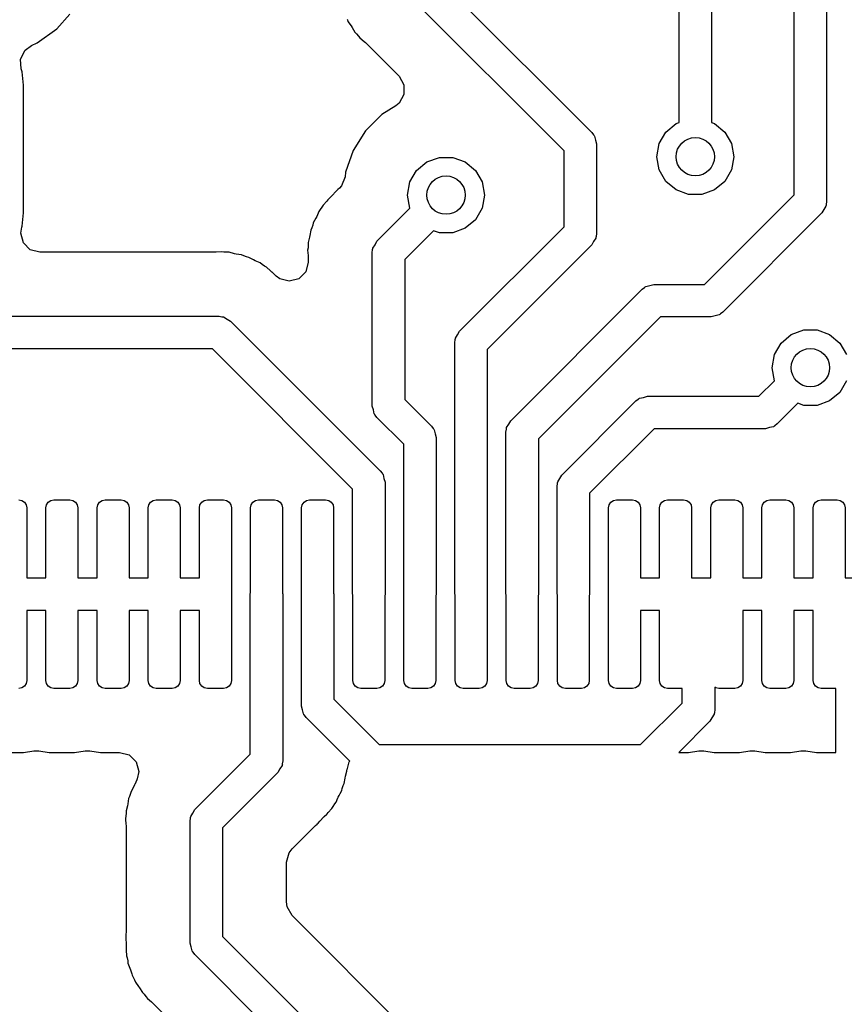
# Model space of a CAD drawing. Extents: x 44 to 146, y -87 to -25.
# Tile 13 of 40: x 92.07 to 98.53, y -67.08 to -59.38. Entities that reach past the tile are written whole.
import ezdxf

# ---------------------------------------------------------------- set-up
doc = ezdxf.new("R2010")
doc.units = 0
doc.layers.add('BLACK', color=7, linetype='CONTINUOUS')

msp = doc.modelspace()

# ---------------------------------------------------------------- linework, layer by layer
at = {"layer": 'BLACK', "linetype": 'CONTINUOUS'}
for p, q in [((98.377, -56.1876), (98.377, -60.8)), ((98.123, -60.747394), (98.123, -56.240205)), ((97.477, -56.5068), (97.477, -60.18182)), ((97.223, -60.18182), (97.223, -56.559405)), ((95.3145, -59.034894), (96.539803, -60.260198)), ((96.323, -60.402605), (95.097697, -59.177303)), ((92.355871, -59.448488), (92.458344, -59.334681)), ((92.20273, -59.559751), (92.355871, -59.448488)), ((94.626561, -59.375317), (94.628506, -59.380227)), ((94.628506, -59.380227), (94.633248, -59.392205)), ((94.633248, -59.392205), (94.658315, -59.426706)), ((94.658315, -59.426706), (94.666022, -59.438439)), ((94.666022, -59.438439), (94.687734, -59.475152)), ((94.687734, -59.475152), (94.687738, -59.475157)), ((94.687738, -59.475157), (94.700579, -59.487998)), ((94.700579, -59.487998), (94.715763, -59.505776)), ((94.715763, -59.505776), (94.726437, -59.520468)), ((94.726437, -59.520468), (94.726439, -59.52047)), ((94.726439, -59.52047), (94.759296, -59.547651)), ((92.107276, -59.616739), (92.157977, -59.579675)), ((92.157977, -59.579675), (92.20273, -59.559751)), ((94.759296, -59.547651), (94.76968, -59.557099)), ((94.76968, -59.557099), (95.032781, -59.8202)), ((92.072662, -59.685664), (92.107276, -59.616739)), ((92.077148, -59.762661), (92.072662, -59.685664)), ((92.084999, -59.786354), (92.077148, -59.762661)), ((92.095499, -59.889143), (92.084999, -59.786354)), ((95.032781, -59.8202), (95.071345, -59.886995)), ((92.0955, -60.88916), (92.095499, -59.889143)), ((95.071345, -59.886995), (95.071345, -59.964123)), ((95.071345, -59.964123), (95.032781, -60.030918)), ((95.006696, -60.05172), (94.89774, -60.120182)), ((95.032781, -60.030918), (95.006696, -60.05172)), ((94.89774, -60.120182), (94.770184, -60.247738)), ((97.120187, -60.257164), (97.2, -60.190192)), ((97.2, -60.190192), (97.223, -60.18182)), ((97.477, -60.18182), (97.5, -60.190192)), ((97.5, -60.190192), (97.579813, -60.257164)), ((94.770184, -60.247738), (94.674211, -60.400477)), ((96.539803, -60.260198), (96.553396, -60.278356)), ((96.553396, -60.278356), (96.556839, -60.281339)), ((96.556839, -60.281339), (96.557619, -60.283996)), ((96.557619, -60.283996), (96.561466, -60.289135)), ((96.561466, -60.289135), (96.568147, -60.31985)), ((97.068092, -60.347394), (97.120187, -60.257164)), ((97.579813, -60.257164), (97.631908, -60.347394)), ((96.568147, -60.31985), (96.577, -60.35)), ((96.577, -60.35), (96.577, -61.05)), ((97.05, -60.45), (97.068092, -60.347394)), ((97.631908, -60.347394), (97.65, -60.45)), ((94.674211, -60.400477), (94.614632, -60.570745)), ((96.323, -60.997394), (96.323, -60.402605)), ((97.068092, -60.552606), (97.05, -60.45)), ((97.65, -60.45), (97.631908, -60.552606)), ((95.170187, -60.557164), (95.25, -60.490192)), ((95.25, -60.490192), (95.347906, -60.454558)), ((95.347906, -60.454558), (95.452094, -60.454558)), ((95.452094, -60.454558), (95.55, -60.490192)), ((95.55, -60.490192), (95.629813, -60.557164)), ((94.614632, -60.570745), (94.610665, -60.605946)), ((95.118092, -60.647394), (95.170187, -60.557164)), ((95.629813, -60.557164), (95.681908, -60.647394)), ((97.120187, -60.642836), (97.068092, -60.552606)), ((97.631908, -60.552606), (97.579813, -60.642836)), ((94.582485, -60.677742), (94.567961, -60.694618)), ((94.610665, -60.605946), (94.582485, -60.677742)), ((95.1, -60.75), (95.118092, -60.647394)), ((95.681908, -60.647394), (95.7, -60.75)), ((97.2, -60.709808), (97.120187, -60.642836)), ((97.579813, -60.642836), (97.5, -60.709808)), ((94.546837, -60.71266), (94.500907, -60.761569)), ((94.554059, -60.706686), (94.546837, -60.71266)), ((94.566902, -60.695677), (94.553702, -60.706254)), ((94.553702, -60.706254), (94.554059, -60.706686)), ((94.567961, -60.694618), (94.566902, -60.695677)), ((95.118046, -60.852348), (95.1, -60.75)), ((95.7, -60.75), (95.681908, -60.852606)), ((97.297906, -60.745442), (97.2, -60.709808)), ((97.402094, -60.745442), (97.297906, -60.745442)), ((97.5, -60.709808), (97.402094, -60.745442)), ((97.422394, -61.448), (98.123, -60.747394)), ((94.438305, -60.828236), (94.429556, -60.844151)), ((94.438309, -60.828231), (94.438305, -60.828236)), ((94.467508, -60.797136), (94.438309, -60.828231)), ((94.476611, -60.786479), (94.467508, -60.797136)), ((94.47837, -60.784211), (94.476611, -60.786479)), ((94.497657, -60.764923), (94.47837, -60.784211)), ((94.500907, -60.761569), (94.497657, -60.764923)), ((98.371856, -60.83578), (98.354866, -60.862216)), ((98.372768, -60.829429), (98.371856, -60.83578)), ((98.374098, -60.826996), (98.372768, -60.829429)), ((98.377, -60.8), (98.373772, -60.822447)), ((98.373772, -60.822447), (98.374098, -60.826996)), ((92.084999, -60.991948), (92.0955, -60.88916)), ((94.405593, -60.878035), (94.388654, -60.917179)), ((94.416722, -60.863688), (94.405593, -60.878035)), ((94.429556, -60.844151), (94.416722, -60.863688)), ((94.860197, -61.110197), (95.118046, -60.852348)), ((95.681908, -60.852606), (95.629813, -60.942836)), ((98.339803, -60.889802), (97.564803, -61.664803)), ((98.354866, -60.862216), (98.339803, -60.889802)), ((94.357411, -60.984756), (94.349841, -61.006865)), ((94.361928, -60.967165), (94.357411, -60.984756)), ((94.382479, -60.929783), (94.361928, -60.967165)), ((94.388654, -60.917179), (94.382479, -60.929783)), ((95.629813, -60.942836), (95.55, -61.009808)), ((92.074227, -61.0485), (92.081791, -61.001631)), ((92.094189, -61.123), (92.074227, -61.0485)), ((92.081791, -61.001631), (92.084997, -60.991954)), ((92.084996, -60.991954), (92.084999, -60.991948)), ((92.084997, -60.991954), (92.084996, -60.991954)), ((94.335952, -61.065673), (94.333107, -61.079411)), ((94.342625, -61.023543), (94.335952, -61.065673)), ((94.342627, -61.023536), (94.342625, -61.023543)), ((94.349841, -61.006865), (94.342627, -61.023536)), ((95.301172, -61.028432), (95.077, -61.252605)), ((95.347906, -61.045442), (95.301172, -61.028432)), ((95.452094, -61.045442), (95.347906, -61.045442)), ((95.55, -61.009808), (95.452094, -61.045442)), ((95.506197, -61.814197), (96.323, -60.997394)), ((96.577, -61.05), (96.573772, -61.072452)), ((92.148727, -61.177538), (92.094189, -61.123)), ((94.3225, -61.138887), (94.320666, -61.162193)), ((94.333107, -61.079411), (94.3225, -61.120725)), ((94.3225, -61.120725), (94.3225, -61.138887)), ((94.828144, -61.16422), (94.845134, -61.137782)), ((94.845134, -61.137782), (94.860197, -61.110197)), ((96.539802, -61.139803), (95.723, -61.956605)), ((96.554861, -61.112223), (96.539802, -61.139803)), ((96.571856, -61.08578), (96.554861, -61.112223)), ((96.572769, -61.079427), (96.571856, -61.08578)), ((96.574097, -61.076996), (96.572769, -61.079427)), ((96.573772, -61.072452), (96.574097, -61.076996)), ((92.223227, -61.1975), (92.148727, -61.177538)), ((93.588383, -61.1975), (92.223227, -61.1975)), ((93.602405, -61.196839), (93.588383, -61.1975)), ((93.644867, -61.192825), (93.602405, -61.196839)), ((93.662806, -61.195666), (93.644867, -61.192825)), ((93.686113, -61.1975), (93.662806, -61.195666)), ((93.704272, -61.1975), (93.686113, -61.1975)), ((93.74559, -61.208108), (93.704272, -61.1975)), ((93.759331, -61.210953), (93.74559, -61.208108)), ((93.801452, -61.217624), (93.759331, -61.210953)), ((93.801461, -61.217627), (93.801452, -61.217624)), ((93.818127, -61.224839), (93.801461, -61.217627)), ((94.320666, -61.162193), (94.317825, -61.180132)), ((94.317825, -61.180132), (94.321839, -61.222594)), ((94.823, -61.2), (94.826227, -61.177547)), ((94.823, -62.4), (94.823, -61.2)), ((94.825903, -61.173004), (94.82723, -61.170572)), ((94.826227, -61.177547), (94.825903, -61.173004)), ((94.82723, -61.170572), (94.828144, -61.16422)), ((93.840243, -61.232411), (93.818127, -61.224839)), ((93.857833, -61.236927), (93.840243, -61.232411)), ((93.857835, -61.236928), (93.857833, -61.236927)), ((93.895214, -61.257478), (93.857835, -61.236928)), ((93.907806, -61.263647), (93.895214, -61.257478)), ((93.946962, -61.280592), (93.907806, -61.263647)), ((93.961309, -61.291721), (93.946962, -61.280592)), ((93.98085, -61.304556), (93.961309, -61.291721)), ((94.3225, -61.274872), (94.302538, -61.349372)), ((94.321839, -61.222594), (94.3225, -61.236616)), ((94.3225, -61.236616), (94.3225, -61.274872)), ((95.077, -61.252605), (95.077, -62.347394)), ((93.996765, -61.313305), (93.98085, -61.304556)), ((94.027857, -61.342503), (93.996765, -61.313305)), ((94.038536, -61.351624), (94.027857, -61.342503)), ((94.040795, -61.353376), (94.038536, -61.351624)), ((94.060087, -61.372668), (94.040795, -61.353376)), ((94.06345, -61.375927), (94.060087, -61.372668)), ((94.302538, -61.349372), (94.248, -61.40391)), ((94.071504, -61.38349), (94.06345, -61.375927)), ((94.099, -61.40391), (94.071504, -61.38349)), ((94.1735, -61.423872), (94.099, -61.40391)), ((94.248, -61.40391), (94.1735, -61.423872)), ((96.99485, -61.456852), (97.025, -61.448)), ((97.025, -61.448), (97.422394, -61.448)), ((95.906197, -62.514197), (96.935198, -61.485197)), ((96.935198, -61.485197), (96.953356, -61.471603)), ((96.953356, -61.471603), (96.956339, -61.468161)), ((96.956339, -61.468161), (96.958996, -61.46738)), ((96.958996, -61.46738), (96.964135, -61.463534)), ((96.964135, -61.463534), (96.99485, -61.456852)), ((97.541001, -61.682619), (97.535865, -61.686465)), ((97.543661, -61.681839), (97.541001, -61.682619)), ((97.546644, -61.678395), (97.543661, -61.681839)), ((97.564803, -61.664803), (97.546644, -61.678395)), ((91.527605, -61.698), (93.625, -61.698)), ((93.625, -61.698), (93.647452, -61.701227)), ((93.647452, -61.701227), (93.651996, -61.700903)), ((93.651996, -61.700903), (93.654427, -61.70223)), ((93.654427, -61.70223), (93.66078, -61.703144)), ((93.66078, -61.703144), (93.687217, -61.720134)), ((93.687217, -61.720134), (93.714803, -61.735197)), ((93.714803, -61.735197), (94.885803, -62.906197)), ((97.077605, -61.702), (96.123, -62.656605)), ((97.475, -61.702), (97.077605, -61.702)), ((97.505156, -61.693145), (97.475, -61.702)), ((97.535865, -61.686465), (97.505156, -61.693145)), ((95.491134, -61.841782), (95.506197, -61.814197)), ((98.1, -61.840192), (98.197906, -61.804558)), ((98.197906, -61.804558), (98.302094, -61.804558)), ((98.302094, -61.804558), (98.4, -61.840192)), ((95.469, -61.904), (95.472227, -61.881547)), ((95.469, -63.870651), (95.469, -61.904)), ((95.471903, -61.877004), (95.47323, -61.874572)), ((95.472227, -61.881547), (95.471903, -61.877004)), ((95.47323, -61.874572), (95.474144, -61.86822)), ((95.474144, -61.86822), (95.491134, -61.841782)), ((97.968092, -61.997394), (98.020187, -61.907164)), ((98.020187, -61.907164), (98.1, -61.840192)), ((98.4, -61.840192), (98.479813, -61.907164)), ((98.479813, -61.907164), (98.531908, -61.997394)), ((93.572394, -61.952), (91.475, -61.952)), ((94.669, -63.048606), (93.572394, -61.952)), ((95.723, -61.956605), (95.723, -63.870651)), ((97.95, -62.1), (97.968092, -61.997394)), ((97.968046, -62.202347), (97.95, -62.1)), ((97.847394, -62.323), (97.968046, -62.202347)), ((98.531908, -62.202606), (98.479813, -62.292836)), ((98.479813, -62.292836), (98.4, -62.359808)), ((95.077, -62.347394), (95.285803, -62.556198)), ((96.306197, -62.939197), (96.885198, -62.360197)), ((96.885198, -62.360197), (96.903356, -62.346603)), ((96.903356, -62.346603), (96.906339, -62.343161)), ((96.906339, -62.343161), (96.908996, -62.34238)), ((96.908996, -62.34238), (96.914135, -62.338534)), ((96.914135, -62.338534), (96.94485, -62.331852)), ((96.94485, -62.331852), (96.975, -62.323)), ((96.975, -62.323), (97.847394, -62.323)), ((98.4, -62.359808), (98.302094, -62.395442)), ((94.831854, -62.430156), (94.823, -62.4)), ((94.838535, -62.460865), (94.831854, -62.430156)), ((98.151172, -62.378432), (97.989803, -62.539803)), ((98.197906, -62.395442), (98.151172, -62.378432)), ((98.302094, -62.395442), (98.197906, -62.395442)), ((94.84238, -62.466001), (94.838535, -62.460865)), ((94.843161, -62.468661), (94.84238, -62.466001)), ((94.846604, -62.471644), (94.843161, -62.468661)), ((94.860197, -62.489803), (94.846604, -62.471644)), ((95.069, -62.698605), (94.860197, -62.489803)), ((95.891134, -62.541782), (95.906197, -62.514197)), ((95.285803, -62.556198), (95.299396, -62.574356)), ((95.299396, -62.574356), (95.302839, -62.577339)), ((95.302839, -62.577339), (95.303619, -62.579996)), ((95.303619, -62.579996), (95.307466, -62.585135)), ((95.307466, -62.585135), (95.314147, -62.61585)), ((95.869, -62.604), (95.872227, -62.581547)), ((95.869, -63.870651), (95.869, -62.604)), ((95.871903, -62.577004), (95.87323, -62.574572)), ((95.872227, -62.581547), (95.871903, -62.577004)), ((95.87323, -62.574572), (95.874144, -62.56822)), ((95.874144, -62.56822), (95.891134, -62.541782)), ((97.027605, -62.577), (96.523, -63.081605)), ((97.9, -62.577), (97.027605, -62.577)), ((97.930156, -62.568145), (97.9, -62.577)), ((97.960865, -62.561465), (97.930156, -62.568145)), ((97.966001, -62.557619), (97.960865, -62.561465)), ((97.968661, -62.556839), (97.966001, -62.557619)), ((97.971644, -62.553395), (97.968661, -62.556839)), ((97.989803, -62.539803), (97.971644, -62.553395)), ((95.314147, -62.61585), (95.323, -62.646)), ((95.323, -62.646), (95.323, -63.870651)), ((96.123, -62.656605), (96.123, -63.870651)), ((95.069, -63.870651), (95.069, -62.698605)), ((94.885803, -62.906197), (94.899395, -62.924355)), ((94.899395, -62.924355), (94.902839, -62.927339)), ((94.902839, -62.927339), (94.903619, -62.929998)), ((94.903619, -62.929998), (94.907465, -62.935135)), ((94.907465, -62.935135), (94.914145, -62.965843)), ((94.914145, -62.965843), (94.923, -62.996)), ((96.274144, -62.99322), (96.291134, -62.966782)), ((96.291134, -62.966782), (96.306197, -62.939197)), ((94.669, -63.870651), (94.669, -63.048606)), ((94.923, -62.996), (94.923, -63.870651)), ((96.269, -63.029), (96.272227, -63.006547)), ((96.269, -63.870651), (96.269, -63.029)), ((96.271903, -63.002004), (96.27323, -62.999572)), ((96.272227, -63.006547), (96.271903, -63.002004)), ((96.27323, -62.999572), (96.274144, -62.99322)), ((92.0585, -63.133151), (92.082418, -63.137909)), ((92.082418, -63.137909), (92.102694, -63.151457)), ((92.289306, -63.151457), (92.309582, -63.137909)), ((92.309582, -63.137909), (92.3335, -63.133151)), ((92.3335, -63.133151), (92.4585, -63.133151)), ((92.4585, -63.133151), (92.482418, -63.137909)), ((92.482418, -63.137909), (92.502694, -63.151457)), ((92.689306, -63.151457), (92.709582, -63.137909)), ((92.709582, -63.137909), (92.7335, -63.133151)), ((92.7335, -63.133151), (92.8585, -63.133151)), ((92.8585, -63.133151), (92.882418, -63.137909)), ((92.882418, -63.137909), (92.902694, -63.151457)), ((93.089306, -63.151457), (93.109582, -63.137909)), ((93.109582, -63.137909), (93.1335, -63.133151)), ((93.1335, -63.133151), (93.2585, -63.133151)), ((93.2585, -63.133151), (93.282418, -63.137909)), ((93.282418, -63.137909), (93.302694, -63.151457)), ((93.489306, -63.151457), (93.509582, -63.137909)), ((93.509582, -63.137909), (93.5335, -63.133151)), ((93.5335, -63.133151), (93.6585, -63.133151)), ((93.6585, -63.133151), (93.682418, -63.137909)), ((93.682418, -63.137909), (93.702694, -63.151457)), ((93.889306, -63.151457), (93.909582, -63.137909)), ((93.909582, -63.137909), (93.9335, -63.133151)), ((93.9335, -63.133151), (94.0585, -63.133151)), ((94.0585, -63.133151), (94.082418, -63.137909)), ((94.082418, -63.137909), (94.102694, -63.151457)), ((94.289306, -63.151457), (94.309582, -63.137909)), ((94.309582, -63.137909), (94.3335, -63.133151)), ((94.3335, -63.133151), (94.4585, -63.133151)), ((94.4585, -63.133151), (94.482418, -63.137909)), ((94.482418, -63.137909), (94.502694, -63.151457)), ((96.523, -63.081605), (96.523, -63.870651)), ((96.689306, -63.151457), (96.709582, -63.137909)), ((96.709582, -63.137909), (96.7335, -63.133151)), ((96.7335, -63.133151), (96.8585, -63.133151)), ((96.8585, -63.133151), (96.882418, -63.137909)), ((96.882418, -63.137909), (96.902694, -63.151457)), ((97.089306, -63.151457), (97.109582, -63.137909)), ((97.109582, -63.137909), (97.1335, -63.133151)), ((97.1335, -63.133151), (97.2585, -63.133151)), ((97.2585, -63.133151), (97.282418, -63.137909)), ((97.282418, -63.137909), (97.302694, -63.151457)), ((97.489306, -63.151457), (97.509582, -63.137909)), ((97.509582, -63.137909), (97.5335, -63.133151)), ((97.5335, -63.133151), (97.6585, -63.133151)), ((97.6585, -63.133151), (97.682418, -63.137909)), ((97.682418, -63.137909), (97.702694, -63.151457)), ((97.889306, -63.151457), (97.909582, -63.137909)), ((97.909582, -63.137909), (97.9335, -63.133151)), ((97.9335, -63.133151), (98.0585, -63.133151)), ((98.0585, -63.133151), (98.082418, -63.137909)), ((98.082418, -63.137909), (98.102694, -63.151457)), ((98.289306, -63.151457), (98.309582, -63.137909)), ((98.309582, -63.137909), (98.3335, -63.133151)), ((98.3335, -63.133151), (98.4585, -63.133151)), ((98.4585, -63.133151), (98.482418, -63.137909)), ((98.482418, -63.137909), (98.502694, -63.151457)), ((92.102694, -63.151457), (92.116242, -63.171733)), ((92.116242, -63.171733), (92.121, -63.195651)), ((92.121, -63.195651), (92.121, -63.743651)), ((92.271, -63.195651), (92.275758, -63.171733)), ((92.271, -63.743651), (92.271, -63.195651)), ((92.275758, -63.171733), (92.289306, -63.151457)), ((92.502694, -63.151457), (92.516242, -63.171733)), ((92.516242, -63.171733), (92.521, -63.195651)), ((92.521, -63.195651), (92.521, -63.743651)), ((92.671, -63.195651), (92.675758, -63.171733)), ((92.671, -63.743651), (92.671, -63.195651)), ((92.675758, -63.171733), (92.689306, -63.151457)), ((92.902694, -63.151457), (92.916242, -63.171733)), ((92.916242, -63.171733), (92.921, -63.195651)), ((92.921, -63.195651), (92.921, -63.743651)), ((93.071, -63.195651), (93.075758, -63.171733)), ((93.071, -63.743651), (93.071, -63.195651)), ((93.075758, -63.171733), (93.089306, -63.151457)), ((93.302694, -63.151457), (93.316242, -63.171733)), ((93.316242, -63.171733), (93.321, -63.195651)), ((93.321, -63.195651), (93.321, -63.743651)), ((93.471, -63.195651), (93.475758, -63.171733)), ((93.471, -63.743651), (93.471, -63.195651)), ((93.475758, -63.171733), (93.489306, -63.151457)), ((93.702694, -63.151457), (93.716242, -63.171733)), ((93.716242, -63.171733), (93.721, -63.195651)), ((93.721, -63.195651), (93.721, -64.545651)), ((93.871, -63.195651), (93.875758, -63.171733)), ((93.871, -63.856739), (93.871, -63.195651)), ((93.875758, -63.171733), (93.889306, -63.151457)), ((94.102694, -63.151457), (94.116242, -63.171733)), ((94.116242, -63.171733), (94.121, -63.195651)), ((94.121, -63.195651), (94.121, -63.863839)), ((94.271, -63.195651), (94.275758, -63.171733)), ((94.271, -63.856739), (94.271, -63.195651)), ((94.275758, -63.171733), (94.289306, -63.151457)), ((94.502694, -63.151457), (94.516242, -63.171733)), ((94.516242, -63.171733), (94.521, -63.195651)), ((94.521, -63.195651), (94.521, -63.863839)), ((96.671, -63.195651), (96.675758, -63.171733)), ((96.671, -63.883807), (96.671, -63.195651)), ((96.675758, -63.171733), (96.689306, -63.151457)), ((96.902694, -63.151457), (96.916242, -63.171733)), ((96.916242, -63.171733), (96.921, -63.195651)), ((96.921, -63.195651), (96.921, -63.743651)), ((97.071, -63.195651), (97.075758, -63.171733)), ((97.071, -63.743651), (97.071, -63.195651)), ((97.075758, -63.171733), (97.089306, -63.151457)), ((97.302694, -63.151457), (97.316242, -63.171733)), ((97.316242, -63.171733), (97.321, -63.195651)), ((97.321, -63.195651), (97.321, -63.743651)), ((97.471, -63.195651), (97.475758, -63.171733)), ((97.471, -63.743651), (97.471, -63.195651)), ((97.475758, -63.171733), (97.489306, -63.151457)), ((97.702694, -63.151457), (97.716242, -63.171733)), ((97.716242, -63.171733), (97.721, -63.195651)), ((97.721, -63.195651), (97.721, -63.743651)), ((97.871, -63.195651), (97.875758, -63.171733)), ((97.871, -63.743651), (97.871, -63.195651)), ((97.875758, -63.171733), (97.889306, -63.151457)), ((98.102694, -63.151457), (98.116242, -63.171733)), ((98.116242, -63.171733), (98.121, -63.195651)), ((98.121, -63.195651), (98.121, -63.743651)), ((98.271, -63.195651), (98.275758, -63.171733)), ((98.271, -63.743651), (98.271, -63.195651)), ((98.275758, -63.171733), (98.289306, -63.151457)), ((98.502694, -63.151457), (98.516242, -63.171733)), ((98.516242, -63.171733), (98.521, -63.195651)), ((98.521, -63.195651), (98.521, -63.743651)), ((92.121, -63.743651), (92.271, -63.743651)), ((92.521, -63.743651), (92.671, -63.743651)), ((92.921, -63.743651), (93.071, -63.743651)), ((93.321, -63.743651), (93.471, -63.743651)), ((96.921, -63.743651), (97.071, -63.743651)), ((97.321, -63.743651), (97.375, -63.743651)), ((97.375, -63.743651), (97.471, -63.743651)), ((97.721, -63.743651), (97.871, -63.743651)), ((98.121, -63.743651), (98.2, -63.743651)), ((98.2, -63.743651), (98.271, -63.743651)), ((98.521, -63.743651), (98.575, -63.743651)), ((93.869, -63.870651), (93.871, -63.856739)), ((93.869, -65.122394), (93.869, -63.870651)), ((94.121, -63.863839), (94.123, -63.870651)), ((94.123, -63.870651), (94.123, -65.175)), ((94.269, -63.870651), (94.271, -63.856739)), ((94.269, -64.746), (94.269, -63.870651)), ((94.521, -63.863839), (94.523, -63.870651)), ((94.523, -63.870651), (94.523, -64.693394)), ((94.671, -63.877462), (94.669, -63.870651)), ((94.671, -64.545651), (94.671, -63.877462)), ((94.923, -63.870651), (94.921, -63.884562)), ((94.921, -63.884562), (94.921, -64.545651)), ((95.071, -63.877462), (95.069, -63.870651)), ((95.071, -64.545651), (95.071, -63.877462)), ((95.323, -63.870651), (95.321, -63.884562)), ((95.321, -63.884562), (95.321, -64.545651)), ((95.471, -63.877462), (95.469, -63.870651)), ((95.471, -64.545651), (95.471, -63.877462)), ((95.723, -63.870651), (95.721, -63.884562)), ((95.721, -63.884562), (95.721, -64.545651)), ((95.871, -63.877462), (95.869, -63.870651)), ((95.871, -64.545651), (95.871, -63.877462)), ((96.123, -63.870651), (96.121, -63.884562)), ((96.121, -63.884562), (96.121, -64.545651)), ((96.271, -63.877462), (96.269, -63.870651)), ((96.271, -64.545651), (96.271, -63.877462)), ((96.523, -63.870651), (96.521, -63.884562)), ((96.521, -63.884562), (96.521, -64.545651)), ((96.670293, -63.888725), (96.671, -63.883807)), ((96.671, -63.890273), (96.670293, -63.888725)), ((96.671, -64.545651), (96.671, -63.890273)), ((92.271, -63.997651), (92.121, -63.997651)), ((92.121, -63.997651), (92.121, -64.545651)), ((92.271, -64.545651), (92.271, -63.997651)), ((92.671, -63.997651), (92.521, -63.997651)), ((92.521, -63.997651), (92.521, -64.545651)), ((92.671, -64.545651), (92.671, -63.997651)), ((93.071, -63.997651), (92.921, -63.997651)), ((92.921, -63.997651), (92.921, -64.545651)), ((93.071, -64.545651), (93.071, -63.997651)), ((93.471, -63.997651), (93.321, -63.997651)), ((93.321, -63.997651), (93.321, -64.545651)), ((93.471, -64.545651), (93.471, -63.997651)), ((97.071, -63.997651), (96.921, -63.997651)), ((96.921, -63.997651), (96.921, -64.545651)), ((97.071, -64.545651), (97.071, -63.997651)), ((97.721, -63.997651), (97.721, -64.545651)), ((97.871, -63.997651), (97.721, -63.997651)), ((97.871, -64.545651), (97.871, -63.997651)), ((98.2, -63.997651), (98.121, -63.997651)), ((98.121, -63.997651), (98.121, -64.545651)), ((98.271, -63.997651), (98.2, -63.997651)), ((98.271, -64.545651), (98.271, -63.997651)), ((92.082418, -64.603393), (92.0585, -64.608151)), ((92.102694, -64.589845), (92.082418, -64.603393)), ((92.116242, -64.569569), (92.102694, -64.589845)), ((92.121, -64.545651), (92.116242, -64.569569)), ((92.275758, -64.569569), (92.271, -64.545651)), ((92.289306, -64.589845), (92.275758, -64.569569)), ((92.309582, -64.603393), (92.289306, -64.589845)), ((92.3335, -64.608151), (92.309582, -64.603393)), ((92.4585, -64.608151), (92.3335, -64.608151)), ((92.482418, -64.603393), (92.4585, -64.608151)), ((92.502694, -64.589845), (92.482418, -64.603393)), ((92.516242, -64.569569), (92.502694, -64.589845)), ((92.521, -64.545651), (92.516242, -64.569569)), ((92.675758, -64.569569), (92.671, -64.545651)), ((92.689306, -64.589845), (92.675758, -64.569569)), ((92.709582, -64.603393), (92.689306, -64.589845)), ((92.7335, -64.608151), (92.709582, -64.603393)), ((92.8585, -64.608151), (92.7335, -64.608151)), ((92.882418, -64.603393), (92.8585, -64.608151)), ((92.902694, -64.589845), (92.882418, -64.603393)), ((92.916242, -64.569569), (92.902694, -64.589845)), ((92.921, -64.545651), (92.916242, -64.569569)), ((93.075758, -64.569569), (93.071, -64.545651)), ((93.089306, -64.589845), (93.075758, -64.569569)), ((93.109582, -64.603393), (93.089306, -64.589845)), ((93.1335, -64.608151), (93.109582, -64.603393)), ((93.2585, -64.608151), (93.1335, -64.608151)), ((93.282418, -64.603393), (93.2585, -64.608151)), ((93.302694, -64.589845), (93.282418, -64.603393)), ((93.316242, -64.569569), (93.302694, -64.589845)), ((93.321, -64.545651), (93.316242, -64.569569)), ((93.475758, -64.569569), (93.471, -64.545651)), ((93.489306, -64.589845), (93.475758, -64.569569)), ((93.509582, -64.603393), (93.489306, -64.589845)), ((93.5335, -64.608151), (93.509582, -64.603393)), ((93.6585, -64.608151), (93.5335, -64.608151)), ((93.682418, -64.603393), (93.6585, -64.608151)), ((93.702694, -64.589845), (93.682418, -64.603393)), ((93.716242, -64.569569), (93.702694, -64.589845)), ((93.721, -64.545651), (93.716242, -64.569569)), ((94.675758, -64.569569), (94.671, -64.545651)), ((94.689306, -64.589845), (94.675758, -64.569569)), ((94.709582, -64.603393), (94.689306, -64.589845)), ((94.7335, -64.608151), (94.709582, -64.603393)), ((94.8585, -64.608151), (94.7335, -64.608151)), ((94.882418, -64.603393), (94.8585, -64.608151)), ((94.902694, -64.589845), (94.882418, -64.603393)), ((94.916242, -64.569569), (94.902694, -64.589845)), ((94.921, -64.545651), (94.916242, -64.569569)), ((95.075758, -64.569569), (95.071, -64.545651)), ((95.089306, -64.589845), (95.075758, -64.569569)), ((95.109582, -64.603393), (95.089306, -64.589845)), ((95.1335, -64.608151), (95.109582, -64.603393)), ((95.2585, -64.608151), (95.1335, -64.608151)), ((95.282418, -64.603393), (95.2585, -64.608151)), ((95.302694, -64.589845), (95.282418, -64.603393)), ((95.316242, -64.569569), (95.302694, -64.589845)), ((95.321, -64.545651), (95.316242, -64.569569)), ((95.475758, -64.569569), (95.471, -64.545651)), ((95.489306, -64.589845), (95.475758, -64.569569)), ((95.509582, -64.603393), (95.489306, -64.589845)), ((95.5335, -64.608151), (95.509582, -64.603393)), ((95.6585, -64.608151), (95.5335, -64.608151)), ((95.682418, -64.603393), (95.6585, -64.608151)), ((95.702694, -64.589845), (95.682418, -64.603393)), ((95.716242, -64.569569), (95.702694, -64.589845)), ((95.721, -64.545651), (95.716242, -64.569569)), ((95.875758, -64.569569), (95.871, -64.545651)), ((95.889306, -64.589845), (95.875758, -64.569569)), ((95.909582, -64.603393), (95.889306, -64.589845)), ((95.9335, -64.608151), (95.909582, -64.603393)), ((96.0585, -64.608151), (95.9335, -64.608151)), ((96.082418, -64.603393), (96.0585, -64.608151)), ((96.102694, -64.589845), (96.082418, -64.603393)), ((96.116242, -64.569569), (96.102694, -64.589845)), ((96.121, -64.545651), (96.116242, -64.569569)), ((96.275758, -64.569569), (96.271, -64.545651)), ((96.289306, -64.589845), (96.275758, -64.569569)), ((96.309582, -64.603393), (96.289306, -64.589845)), ((96.3335, -64.608151), (96.309582, -64.603393)), ((96.4585, -64.608151), (96.3335, -64.608151)), ((96.482418, -64.603393), (96.4585, -64.608151)), ((96.502694, -64.589845), (96.482418, -64.603393)), ((96.516242, -64.569569), (96.502694, -64.589845)), ((96.521, -64.545651), (96.516242, -64.569569)), ((96.675758, -64.569569), (96.671, -64.545651)), ((96.689306, -64.589845), (96.675758, -64.569569)), ((96.709582, -64.603393), (96.689306, -64.589845)), ((96.7335, -64.608151), (96.709582, -64.603393)), ((96.8585, -64.608151), (96.7335, -64.608151)), ((96.882418, -64.603393), (96.8585, -64.608151)), ((96.902694, -64.589845), (96.882418, -64.603393)), ((96.916242, -64.569569), (96.902694, -64.589845)), ((96.921, -64.545651), (96.916242, -64.569569)), ((97.075758, -64.569569), (97.071, -64.545651)), ((97.089306, -64.589845), (97.075758, -64.569569)), ((97.109582, -64.603393), (97.089306, -64.589845)), ((97.1335, -64.608151), (97.109582, -64.603393)), ((97.248, -64.608151), (97.1335, -64.608151)), ((97.248, -64.722394), (97.248, -64.608151)), ((97.509582, -64.603393), (97.502, -64.598326)), ((97.502, -64.598326), (97.502, -64.775)), ((97.5335, -64.608151), (97.509582, -64.603393)), ((97.6585, -64.608151), (97.5335, -64.608151)), ((97.682418, -64.603393), (97.6585, -64.608151)), ((97.702694, -64.589845), (97.682418, -64.603393)), ((97.716242, -64.569569), (97.702694, -64.589845)), ((97.721, -64.545651), (97.716242, -64.569569)), ((97.875758, -64.569569), (97.871, -64.545651)), ((97.889306, -64.589845), (97.875758, -64.569569)), ((97.909582, -64.603393), (97.889306, -64.589845)), ((97.9335, -64.608151), (97.909582, -64.603393)), ((98.0585, -64.608151), (97.9335, -64.608151)), ((98.082418, -64.603393), (98.0585, -64.608151)), ((98.102694, -64.589845), (98.082418, -64.603393)), ((98.116242, -64.569569), (98.102694, -64.589845)), ((98.121, -64.545651), (98.116242, -64.569569)), ((98.275758, -64.569569), (98.271, -64.545651)), ((98.289306, -64.589845), (98.275758, -64.569569)), ((98.309582, -64.603393), (98.289306, -64.589845)), ((98.3335, -64.608151), (98.309582, -64.603393)), ((98.448, -64.608151), (98.3335, -64.608151)), ((98.448, -65.108151), (98.448, -64.608151)), ((94.277854, -64.776156), (94.269, -64.746)), ((94.523, -64.693394), (94.877605, -65.048)), ((96.922394, -65.048), (97.248, -64.722394)), ((94.284535, -64.806865), (94.277854, -64.776156)), ((94.28838, -64.812001), (94.284535, -64.806865)), ((94.289161, -64.814661), (94.28838, -64.812001)), ((94.292604, -64.817644), (94.289161, -64.814661)), ((94.306197, -64.835803), (94.292604, -64.817644)), ((94.648503, -65.178108), (94.306197, -64.835803)), ((97.479861, -64.837223), (97.464802, -64.864803)), ((97.496856, -64.81078), (97.479861, -64.837223)), ((97.497769, -64.804427), (97.496856, -64.81078)), ((97.499097, -64.801996), (97.497769, -64.804427)), ((97.502, -64.775), (97.498772, -64.797452)), ((97.498772, -64.797452), (97.499097, -64.801996)), ((97.464802, -64.864803), (97.221455, -65.108151)), ((94.877605, -65.048), (96.922394, -65.048)), ((91.89663, -65.108151), (92.09537, -65.108151)), ((92.09537, -65.108151), (92.176549, -65.097462)), ((92.176549, -65.097462), (92.215451, -65.097462)), ((92.215451, -65.097462), (92.29663, -65.108151)), ((92.29663, -65.108151), (92.49537, -65.108151)), ((92.49537, -65.108151), (92.576549, -65.097462)), ((92.576549, -65.097462), (92.615451, -65.097462)), ((92.615451, -65.097462), (92.69663, -65.108151)), ((92.69663, -65.108151), (92.847184, -65.108151)), ((92.847184, -65.108151), (92.921684, -65.128113)), ((92.921684, -65.128113), (92.976222, -65.182651)), ((93.435197, -65.556197), (93.869, -65.122394)), ((97.221455, -65.108151), (97.29537, -65.108151)), ((97.29537, -65.108151), (97.376549, -65.097462)), ((97.376549, -65.097462), (97.415451, -65.097462)), ((97.415451, -65.097462), (97.49663, -65.108151)), ((97.49663, -65.108151), (97.69537, -65.108151)), ((97.69537, -65.108151), (97.776549, -65.097462)), ((97.776549, -65.097462), (97.815451, -65.097462)), ((97.815451, -65.097462), (97.89663, -65.108151)), ((97.89663, -65.108151), (98.09537, -65.108151)), ((98.09537, -65.108151), (98.176549, -65.097462)), ((98.176549, -65.097462), (98.215451, -65.097462)), ((98.215451, -65.097462), (98.29663, -65.108151)), ((98.29663, -65.108151), (98.448, -65.108151)), ((92.976222, -65.182651), (92.996184, -65.257151)), ((94.117856, -65.21078), (94.100866, -65.237216)), ((94.118768, -65.204429), (94.117856, -65.21078)), ((94.120098, -65.201996), (94.118768, -65.204429)), ((94.123, -65.175), (94.119772, -65.197447)), ((94.119772, -65.197447), (94.120098, -65.201996)), ((94.626824, -65.245242), (94.643462, -65.18315)), ((94.643462, -65.18315), (94.648503, -65.178108)), ((92.996184, -65.257151), (92.983929, -65.316328)), ((94.085803, -65.264802), (93.652, -65.698605)), ((94.100866, -65.237216), (94.085803, -65.264802)), ((94.610048, -65.309314), (94.612886, -65.295607)), ((94.612886, -65.295607), (94.6235, -65.254272)), ((94.6235, -65.254267), (94.624675, -65.244971)), ((94.6235, -65.254272), (94.6235, -65.254267)), ((94.624675, -65.244971), (94.626824, -65.245242)), ((92.957479, -65.375783), (92.936928, -65.413165)), ((92.963654, -65.363179), (92.957479, -65.375783)), ((92.965587, -65.358712), (92.963654, -65.363179)), ((92.980592, -65.324038), (92.965587, -65.358712)), ((92.980593, -65.324036), (92.980592, -65.324038)), ((92.983929, -65.316328), (92.980593, -65.324036)), ((94.588587, -65.390244), (94.596158, -65.36813)), ((94.596158, -65.36813), (94.603374, -65.351458)), ((94.603374, -65.351458), (94.610048, -65.309314)), ((92.924841, -65.452865), (92.917627, -65.469536)), ((92.932411, -65.430756), (92.924841, -65.452865)), ((92.936928, -65.413165), (92.932411, -65.430756)), ((94.557348, -65.457815), (94.563527, -65.445203)), ((94.563527, -65.445203), (94.57147, -65.430756)), ((94.57147, -65.430756), (94.584072, -65.407834)), ((94.584072, -65.407834), (94.588587, -65.390244)), ((92.908107, -65.525411), (92.8975, -65.566725)), ((92.910952, -65.511673), (92.908107, -65.525411)), ((92.917625, -65.469543), (92.910952, -65.511673)), ((92.917627, -65.469536), (92.917625, -65.469543)), ((94.507693, -65.546767), (94.516443, -65.530849)), ((94.516443, -65.530849), (94.529279, -65.511307)), ((94.529279, -65.511307), (94.540408, -65.496962)), ((94.540408, -65.496962), (94.554806, -65.463689)), ((94.554806, -65.463689), (94.557348, -65.457815)), ((92.895666, -65.608193), (92.892825, -65.626132)), ((92.8975, -65.584887), (92.895666, -65.608193)), ((92.8975, -65.566725), (92.8975, -65.584887)), ((93.40223, -65.616572), (93.403144, -65.61022)), ((93.403144, -65.61022), (93.420134, -65.583782)), ((93.420134, -65.583782), (93.435197, -65.556197)), ((94.445088, -65.613434), (94.448317, -65.6101)), ((94.448317, -65.6101), (94.467624, -65.590795)), ((94.467624, -65.590795), (94.469366, -65.588548)), ((94.469366, -65.588548), (94.478491, -65.577862)), ((94.478491, -65.577862), (94.507693, -65.546767)), ((92.892825, -65.626132), (92.892825, -65.626133)), ((92.892825, -65.626133), (92.893548, -65.633781)), ((92.893548, -65.633781), (92.896839, -65.668594)), ((92.896839, -65.668594), (92.8975, -65.682616)), ((92.8975, -65.682616), (92.8975, -66.514273)), ((93.398, -65.646), (93.401227, -65.623547)), ((93.398, -66.6), (93.398, -65.646)), ((93.400903, -65.619004), (93.40223, -65.616572)), ((93.401227, -65.623547), (93.400903, -65.619004)), ((94.196138, -65.86228), (94.379094, -65.679323)), ((94.379094, -65.679323), (94.392299, -65.668748)), ((94.39194, -65.668314), (94.399158, -65.662342)), ((94.392299, -65.668748), (94.39194, -65.668314)), ((94.399158, -65.662342), (94.399162, -65.66234)), ((94.399162, -65.66234), (94.414399, -65.646114)), ((94.414399, -65.646114), (94.445088, -65.613434)), ((93.652, -65.698605), (93.652, -66.547394)), ((94.1525, -65.967636), (94.172462, -65.893136)), ((94.172462, -65.893136), (94.196138, -65.86228)), ((94.1525, -66.278363), (94.1525, -65.967636)), ((94.157577, -66.316927), (94.1525, -66.278363)), ((94.196141, -66.383722), (94.157577, -66.316927)), ((95.541278, -67.728859), (94.196141, -66.383722)), ((92.896202, -66.531143), (92.89532, -66.540472)), ((92.8975, -66.514273), (92.895643, -66.53109)), ((92.895643, -66.53109), (92.896202, -66.531143)), ((92.89532, -66.540472), (92.89532, -66.540476)), ((92.89532, -66.540476), (92.89532, -66.540477)), ((92.89532, -66.540477), (92.896019, -66.562712)), ((92.896019, -66.562712), (92.897427, -66.607535)), ((92.897427, -66.607535), (92.8975, -66.612214)), ((93.406854, -66.630156), (93.398, -66.6)), ((93.652, -66.547394), (95.377605, -68.273)), ((92.8975, -66.612214), (92.8975, -66.639468)), ((92.8975, -66.639468), (92.897501, -66.639485)), ((92.897501, -66.639485), (92.89786, -66.64233)), ((92.89786, -66.64233), (92.898958, -66.6563)), ((92.898958, -66.6563), (92.900298, -66.69894)), ((93.413535, -66.660865), (93.406854, -66.630156)), ((93.41738, -66.666001), (93.413535, -66.660865)), ((93.418161, -66.668661), (93.41738, -66.666001)), ((93.421604, -66.671644), (93.418161, -66.668661)), ((93.435197, -66.689803), (93.421604, -66.671644)), ((92.900298, -66.69894), (92.905368, -66.716391)), ((92.905368, -66.716391), (92.910108, -66.739282)), ((92.910108, -66.739282), (92.911549, -66.750686)), ((92.911549, -66.750686), (92.912384, -66.757291)), ((92.912384, -66.757291), (92.912385, -66.757296)), ((92.912385, -66.757296), (92.928085, -66.79695)), ((95.145394, -68.4), (93.435197, -66.689803)), ((92.928085, -66.79695), (92.932628, -66.810218)), ((92.932628, -66.810218), (92.941778, -66.841711)), ((92.941778, -66.841711), (92.944533, -66.851193)), ((92.944533, -66.851193), (92.953777, -66.866824)), ((92.953777, -66.866824), (92.964064, -66.887822)), ((92.964064, -66.887822), (92.970748, -66.904705)), ((92.970748, -66.904705), (92.995815, -66.939206)), ((92.995815, -66.939206), (93.003522, -66.950939)), ((93.003522, -66.950939), (93.025234, -66.987652)), ((93.025234, -66.987652), (93.025238, -66.987657)), ((93.025238, -66.987657), (93.038079, -67.000498)), ((93.038079, -67.000498), (93.053263, -67.018276)), ((93.053263, -67.018276), (93.063937, -67.032968)), ((93.063937, -67.032968), (93.063939, -67.03297)), ((93.063939, -67.03297), (93.096796, -67.060151)), ((93.096796, -67.060151), (93.10718, -67.069599)), ((93.10718, -67.069599), (94.332221, -68.29464))]:
    msp.add_line(p, q, dxfattribs=at)
at = {"layer": 'BLACK'}
for centre in [(97.35, -60.45), (95.4, -60.75), (98.25, -62.1)]:
    msp.add_circle(centre, 0.15, dxfattribs=at)

doc.saveas('drawing.dxf')
